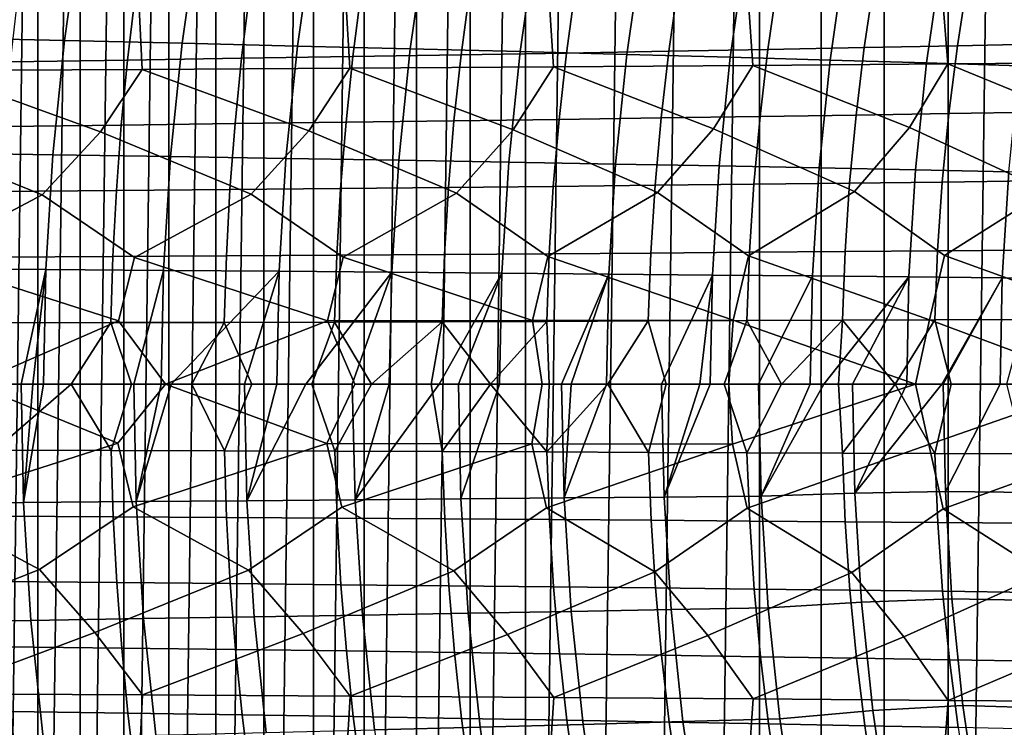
# Model space of a CAD drawing. Header units: metres. Extents: x -166 to 33, y -71 to 34.
# Tile 155 of 256: x -20.43 to -12.3, y -2.83 to 3.01. Entities that reach past the tile are written whole.
import ezdxf

# ---------------------------------------------------------------- set-up
doc = ezdxf.new("R2010")
doc.units = ezdxf.units.M
doc.layers.add('solid_12208131', color=7, linetype='CONTINUOUS')

msp = doc.modelspace()

# ---------------------------------------------------------------- linework, layer by layer
at = {"layer": 'solid_12208131'}
for points in [[(-12.759547, -20.0469, -0.2), (-12.222455, 20.357576, -0.2), (-11.677695, 20.654352, -0.2), (-12.222454, -20.357576, -0.2)], [(-12.759547, -20.0469, -0.2), (-12.759547, 20.0469, -0.2), (-12.222455, 20.357576, -0.2)], [(-12.759547, -20.0469, -0.2), (-13.288625, -19.722536, -0.2), (-13.288626, 19.722536, -0.2), (-12.759547, 20.0469, -0.2)], [(-13.288625, -19.722536, -0.2), (-13.808781, -19.385002, -0.2), (-13.808781, 19.385002, -0.2), (-13.288626, 19.722536, -0.2)], [(-13.808781, -19.385002, -0.2), (-14.319224, -19.034914, -0.2), (-14.319225, 19.034914, -0.2), (-13.808781, 19.385002, -0.2)], [(-15.308146, -18.299227, -0.2), (-14.819084, 18.672884, -0.2), (-14.319225, 19.034914, -0.2), (-14.819083, -18.672884, -0.2)], [(-14.319224, -19.034914, -0.2), (-14.819083, -18.672884, -0.2), (-14.319225, 19.034914, -0.2)], [(-15.786295, -17.914061, -0.2), (-15.308146, 18.299227, -0.2), (-14.819084, 18.672884, -0.2), (-15.308146, -18.299227, -0.2)], [(-16.252983, -17.517954, -0.2), (-15.786295, 17.914061, -0.2), (-15.308146, 18.299227, -0.2), (-15.786295, -17.914061, -0.2)], [(-16.252983, -17.517954, -0.2), (-16.252985, 17.517954, -0.2), (-15.786295, 17.914061, -0.2)], [(-16.708218, -17.110907, -0.2), (-16.708218, 17.110907, -0.2), (-16.252985, 17.517954, -0.2)], [(-16.252983, -17.517954, -0.2), (-16.708218, -17.110907, -0.2), (-16.252985, 17.517954, -0.2)], [(-17.152037, -16.6929, -0.2), (-17.152039, 16.6929, -0.2), (-16.708218, 17.110907, -0.2)], [(-16.708218, -17.110907, -0.2), (-17.152037, -16.6929, -0.2), (-16.708218, 17.110907, -0.2)], [(-17.584381, -16.264038, -0.2), (-17.584381, 16.264038, -0.2), (-17.152039, 16.6929, -0.2)], [(-17.152037, -16.6929, -0.2), (-17.584381, -16.264038, -0.2), (-17.152039, 16.6929, -0.2)], [(-18.005161, -15.824446, -0.2), (-18.005161, 15.824446, -0.2), (-17.584381, 16.264038, -0.2)], [(-17.584381, -16.264038, -0.2), (-18.005161, -15.824446, -0.2), (-17.584381, 16.264038, -0.2)], [(-18.414417, -15.374166, -0.2), (-18.414417, 15.374166, -0.2), (-18.005161, 15.824446, -0.2)], [(-18.005161, -15.824446, -0.2), (-18.414417, -15.374166, -0.2), (-18.005161, 15.824446, -0.2)], [(-18.81221, -14.913168, -0.2), (-18.81221, 14.913168, -0.2), (-18.414417, 15.374166, -0.2)], [(-18.414417, -15.374166, -0.2), (-18.81221, -14.913168, -0.2), (-18.414417, 15.374166, -0.2)], [(-19.198009, -14.442062, -0.2), (-19.198009, 14.442062, -0.2), (-18.81221, 14.913168, -0.2)], [(-18.81221, -14.913168, -0.2), (-19.198009, -14.442062, -0.2), (-18.81221, 14.913168, -0.2)], [(-19.571693, -13.961003, -0.2), (-19.571693, 13.961003, -0.2), (-19.198009, 14.442062, -0.2)], [(-19.198009, -14.442062, -0.2), (-19.571693, -13.961003, -0.2), (-19.198009, 14.442062, -0.2)], [(-19.932634, -13.470787, -0.2), (-19.932634, 13.470787, -0.2), (-19.571693, 13.961003, -0.2)], [(-19.571693, -13.961003, -0.2), (-19.932634, -13.470787, -0.2), (-19.571693, 13.961003, -0.2)], [(-20.280628, -12.971741, -0.2), (-20.280628, 12.971741, -0.2), (-19.932634, 13.470787, -0.2)], [(-19.932634, -13.470787, -0.2), (-20.280628, -12.971741, -0.2), (-19.932634, 13.470787, -0.2)], [(-20.615294, -12.464385, -0.2), (-20.615294, 12.464385, -0.2), (-20.280628, 12.971741, -0.2)], [(-20.280628, -12.971741, -0.2), (-20.615294, -12.464385, -0.2), (-20.280628, 12.971741, -0.2)], [(-20.062107, 2.839006, 15.336402), (-19.927822, 3.777819, 15.308847), (-20.916628, 3.808439, 11.434182), (-21.051916, 2.862017, 11.462369)], [(-19.089537, 2.816116, 19.19812), (-18.956234, 3.747359, 19.171288), (-19.927822, 3.777819, 15.308847), (-20.062107, 2.839006, 15.336402)], [(-18.136351, 2.793275, 23.048384), (-18.004013, 3.716964, 23.022358), (-18.956234, 3.747359, 19.171288), (-19.089537, 2.816116, 19.19812)], [(-17.204706, 2.770413, 26.887859), (-17.073318, 3.686541, 26.862728), (-18.004013, 3.716964, 23.022358), (-18.136351, 2.793275, 23.048384)], [(-16.296843, 2.747459, 30.716213), (-16.166399, 3.655997, 30.692066), (-17.073318, 3.686541, 26.862728), (-17.204706, 2.770413, 26.887859)], [(-15.415007, 2.724343, 34.532909), (-15.2855, 3.625237, 34.509846), (-16.166399, 3.655997, 30.692066), (-16.296843, 2.747459, 30.716213)], [(-14.560863, 2.700996, 38.340851), (-14.432297, 3.594168, 38.318951), (-15.2855, 3.625237, 34.509846), (-15.415007, 2.724343, 34.532909)], [(-13.735494, 2.677345, 42.146412), (-13.607884, 3.562696, 42.125721), (-14.432297, 3.594168, 38.318951), (-14.560863, 2.700996, 38.340851)], [(-12.939234, 2.653343, 45.956261), (-12.812606, 3.530756, 45.936787), (-13.607884, 3.562696, 42.125721), (-13.735494, 2.677345, 42.146412)], [(-12.170221, 2.629005, 49.777504), (-12.044604, 3.49837, 49.759212), (-12.812606, 3.530756, 45.936787), (-12.939234, 2.653343, 45.956261)], [(-13.371224, 3.332255, 218.436493), (-12.599018, 3.35035, 217.156204), (-12.68439, 2.795472, 217.072968), (-13.453912, 2.78038, 218.35173)], [(-12.599018, 3.35035, 217.156204), (-11.852675, 3.368449, 215.856476), (-11.940684, 2.810568, 215.774826), (-12.68439, 2.795472, 217.072968)], [(-17.610895, 3.243274, 224.491592), (-16.71339, 3.260735, 223.33197), (-16.78483, 2.72072, 223.241409), (-17.679382, 2.706152, 224.399673)], [(-16.71339, 3.260735, 223.33197), (-15.840397, 3.278405, 222.145081), (-15.91473, 2.73546, 222.055908), (-16.78483, 2.72072, 223.241409)], [(-15.840397, 3.278405, 222.145081), (-14.992188, 3.296242, 220.932495), (-15.069359, 2.750339, 220.844757), (-15.91473, 2.73546, 222.055908)], [(-14.992188, 3.296242, 220.932495), (-14.16904, 3.314205, 219.695786), (-14.248994, 2.765324, 219.609512), (-15.069359, 2.750339, 220.844757)], [(-14.16904, 3.314205, 219.695786), (-13.371224, 3.332255, 218.436493), (-13.453912, 2.78038, 218.35173), (-14.248994, 2.765324, 219.609512)], [(-20.448013, 3.192549, 227.792862), (-19.478437, 3.20914, 226.723358), (-19.540833, 2.677674, 226.62886), (-20.507263, 2.663831, 227.697113)], [(-19.478437, 3.20914, 226.723358), (-18.532656, 3.226062, 225.622498), (-18.598127, 2.691792, 225.529266), (-19.540833, 2.677674, 226.62886)], [(-18.532656, 3.226062, 225.622498), (-17.610895, 3.243274, 224.491592), (-17.679382, 2.706152, 224.399673), (-18.598127, 2.691792, 225.529266)], [(-12.761886, 2.645235, 247.317139), (-11.18706, 2.65776, 246.123367), (-11.231894, 3.178239, 246.021469), (-12.803011, 3.163257, 247.214111)], [(-21.163986, 2.590229, 252.625763), (-19.419115, 2.600103, 251.661575), (-19.444603, 3.109263, 251.554794), (-21.185549, 3.097447, 252.518341)], [(-19.419115, 2.600103, 251.661575), (-17.703814, 2.610571, 250.645691), (-17.733269, 3.121789, 250.539673), (-19.444603, 3.109263, 251.554794)], [(-17.703814, 2.610571, 250.645691), (-16.02108, 2.621606, 249.58078), (-16.054483, 3.13499, 249.475677), (-17.733269, 3.121789, 250.539673)], [(-16.02108, 2.621606, 249.58078), (-14.373166, 2.633172, 248.47023), (-14.410475, 3.148827, 248.366135), (-16.054483, 3.13499, 249.475677)], [(-14.373166, 2.633172, 248.47023), (-12.761886, 2.645235, 247.317139), (-12.803011, 3.163257, 247.214111), (-14.410475, 3.148827, 248.366135)], [(-20.158411, 1.895369, 15.356163), (-20.062107, 2.839006, 15.336402), (-21.051916, 2.862017, 11.462369), (-21.148939, 1.910731, 11.482584)], [(-19.185137, 1.880087, 19.217365), (-19.089537, 2.816116, 19.19812), (-20.062107, 2.839006, 15.336402), (-20.158411, 1.895369, 15.356163)], [(-18.231258, 1.864838, 23.067047), (-18.136351, 2.793275, 23.048384), (-19.089537, 2.816116, 19.19812), (-19.185137, 1.880087, 19.217365)], [(-17.298931, 1.849575, 26.905882), (-17.204706, 2.770413, 26.887859), (-18.136351, 2.793275, 23.048384), (-18.231258, 1.864838, 23.067047)], [(-16.390394, 1.834251, 30.73353), (-16.296843, 2.747459, 30.716213), (-17.204706, 2.770413, 26.887859), (-17.298931, 1.849575, 26.905882)], [(-14.248994, 2.765324, 219.609512), (-13.453912, 2.78038, 218.35173), (-13.521565, 2.222956, 218.282043), (-14.314402, 2.210922, 219.538589)], [(-13.453912, 2.78038, 218.35173), (-12.68439, 2.795472, 217.072968), (-12.754249, 2.235019, 217.004562), (-13.521565, 2.222956, 218.282043)], [(-12.68439, 2.795472, 217.072968), (-11.940684, 2.810568, 215.774826), (-12.01271, 2.247085, 215.707703), (-12.754249, 2.235019, 217.004562)], [(-19.540833, 2.677674, 226.62886), (-18.598127, 2.691792, 225.529266), (-18.651638, 2.152142, 225.452667), (-19.591814, 2.140854, 226.551208)], [(-18.598127, 2.691792, 225.529266), (-17.679382, 2.706152, 224.399673), (-17.735369, 2.163622, 224.324142), (-18.651638, 2.152142, 225.452667)], [(-17.679382, 2.706152, 224.399673), (-16.78483, 2.72072, 223.241409), (-16.843243, 2.175267, 223.166977), (-17.735369, 2.163622, 224.324142)], [(-16.78483, 2.72072, 223.241409), (-15.91473, 2.73546, 222.055908), (-15.975519, 2.18705, 221.98262), (-16.843243, 2.175267, 223.166977)], [(-15.507884, 1.818819, 34.549454), (-15.415007, 2.724343, 34.532909), (-16.296843, 2.747459, 30.716213), (-16.390394, 1.834251, 30.73353)], [(-15.91473, 2.73546, 222.055908), (-15.069359, 2.750339, 220.844757), (-15.13248, 2.198944, 220.772644), (-15.975519, 2.18705, 221.98262)], [(-14.653065, 1.803232, 38.35656), (-14.560863, 2.700996, 38.340851), (-15.415007, 2.724343, 34.532909), (-15.507884, 1.818819, 34.549454)], [(-15.069359, 2.750339, 220.844757), (-14.248994, 2.765324, 219.609512), (-14.314402, 2.210922, 219.538589), (-15.13248, 2.198944, 220.772644)], [(-13.827009, 1.787443, 42.161251), (-13.735494, 2.677345, 42.146412), (-14.560863, 2.700996, 38.340851), (-14.653065, 1.803232, 38.35656)], [(-20.507263, 2.663831, 227.697113), (-19.540833, 2.677674, 226.62886), (-19.591814, 2.140854, 226.551208), (-20.555662, 2.129786, 227.618469)], [(-18.042398, 2.092528, 250.953156), (-17.703814, 2.610571, 250.645691), (-19.419115, 2.600103, 251.661575)], [(-16.822964, 1.577373, 250.280396), (-16.353304, 2.101261, 249.900253), (-17.703814, 2.610571, 250.645691), (-18.042398, 2.092528, 250.953156)], [(-16.353304, 2.101261, 249.900253), (-16.02108, 2.621606, 249.58078), (-17.703814, 2.610571, 250.645691)], [(-15.160684, 1.584143, 249.197388), (-14.698412, 2.110425, 248.801117), (-16.02108, 2.621606, 249.58078), (-16.353304, 2.101261, 249.900253)], [(-14.698412, 2.110425, 248.801117), (-14.373166, 2.633172, 248.47023), (-16.02108, 2.621606, 249.58078)], [(-13.533962, 1.591222, 248.070709), (-13.079788, 2.119993, 247.658966), (-14.373166, 2.633172, 248.47023), (-14.698412, 2.110425, 248.801117)], [(-13.079788, 2.119993, 247.658966), (-12.761886, 2.645235, 247.317139), (-14.373166, 2.633172, 248.47023)], [(-13.030046, 1.771419, 45.970226), (-12.939234, 2.653343, 45.956261), (-13.735494, 2.677345, 42.146412), (-13.827009, 1.787443, 42.161251)], [(-11.943738, 1.598587, 246.902893), (-11.497689, 2.129936, 246.475967), (-12.761886, 2.645235, 247.317139), (-13.079788, 2.119993, 247.658966)], [(-12.260309, 1.755171, 49.790623), (-12.170221, 2.629005, 49.777504), (-12.939234, 2.653343, 45.956261), (-13.030046, 1.771419, 45.970226)], [(-11.497689, 2.129936, 246.475967), (-11.18706, 2.65776, 246.123367), (-12.761886, 2.645235, 247.317139)], [(-20.245152, 1.564835, 252.302216), (-19.763409, 2.084254, 251.956482), (-21.163986, 2.590229, 252.625763), (-21.512924, 2.076456, 252.907913)], [(-19.763409, 2.084254, 251.956482), (-19.419115, 2.600103, 251.661575), (-21.163986, 2.590229, 252.625763)], [(-18.518593, 1.57093, 251.316406), (-18.042398, 2.092528, 250.953156), (-19.419115, 2.600103, 251.661575), (-19.763409, 2.084254, 251.956482)], [(-15.975519, 2.18705, 221.98262), (-15.13248, 2.198944, 220.772644), (-15.182139, 1.643159, 220.717377), (-16.023394, 1.634272, 221.926437)], [(-15.13248, 2.198944, 220.772644), (-14.314402, 2.210922, 219.538589), (-14.365813, 1.652108, 219.484268), (-15.182139, 1.643159, 220.717377)], [(-14.314402, 2.210922, 219.538589), (-13.521565, 2.222956, 218.282043), (-13.574697, 1.661099, 218.228668), (-14.365813, 1.652108, 219.484268)], [(-13.521565, 2.222956, 218.282043), (-12.754249, 2.235019, 217.004562), (-12.809069, 1.670111, 216.952164), (-13.574697, 1.661099, 218.228668)], [(-12.754249, 2.235019, 217.004562), (-12.01271, 2.247085, 215.707703), (-12.069189, 1.679125, 215.656311), (-12.809069, 1.670111, 216.952164)], [(-20.555662, 2.129786, 227.618469), (-19.591814, 2.140854, 226.551208), (-19.632175, 1.599755, 226.491608), (-20.594048, 1.591485, 227.558075)], [(-19.591814, 2.140854, 226.551208), (-18.651638, 2.152142, 225.452667), (-18.693937, 1.60819, 225.39389), (-19.632175, 1.599755, 226.491608)], [(-18.651638, 2.152142, 225.452667), (-17.735369, 2.163622, 224.324142), (-17.779564, 1.616768, 224.266205), (-18.693937, 1.60819, 225.39389)], [(-17.735369, 2.163622, 224.324142), (-16.843243, 2.175267, 223.166977), (-16.889296, 1.625469, 223.109909), (-17.779564, 1.616768, 224.266205)], [(-16.843243, 2.175267, 223.166977), (-15.975519, 2.18705, 221.98262), (-16.023394, 1.634272, 221.926437), (-16.889296, 1.625469, 223.109909)], [(-12.790481, 1.064523, 247.594254), (-11.943738, 1.598587, 246.902893), (-13.079788, 2.119993, 247.658966), (-13.533962, 1.591222, 248.070709)], [(-21.23494, 1.042489, 252.892014), (-20.245152, 1.564835, 252.302216), (-21.512924, 2.076456, 252.907913), (-21.998692, 1.559099, 253.236053)], [(-19.482054, 1.04644, 251.930664), (-18.518593, 1.57093, 251.316406), (-19.763409, 2.084254, 251.956482), (-20.245152, 1.564835, 252.302216)], [(-17.758345, 1.050631, 250.917328), (-16.822964, 1.577373, 250.280396), (-18.042398, 2.092528, 250.953156), (-18.518593, 1.57093, 251.316406)], [(-16.06703, 1.055051, 249.854584), (-15.160684, 1.584143, 249.197388), (-16.353304, 2.101261, 249.900253), (-16.822964, 1.577373, 250.280396)], [(-14.410419, 1.059686, 248.745834), (-13.533962, 1.591222, 248.070709), (-14.698412, 2.110425, 248.801117), (-15.160684, 1.584143, 249.197388)], [(-20.216421, 0.948502, 15.368066), (-20.158411, 1.895369, 15.356163), (-21.148939, 1.910731, 11.482584), (-21.207384, 0.956189, 11.494761)], [(-19.242723, 0.940854, 19.228956), (-19.185137, 1.880087, 19.217365), (-20.158411, 1.895369, 15.356163), (-20.216421, 0.948502, 15.368066)], [(-18.288429, 0.933224, 23.078291), (-18.231258, 1.864838, 23.067047), (-19.185137, 1.880087, 19.217365), (-19.242723, 0.940854, 19.228956)], [(-17.355692, 0.925586, 26.916739), (-17.298931, 1.849575, 26.905882), (-18.231258, 1.864838, 23.067047), (-18.288429, 0.933224, 23.078291)], [(-16.446745, 0.917917, 30.743961), (-16.390394, 1.834251, 30.73353), (-17.298931, 1.849575, 26.905882), (-17.355692, 0.925586, 26.916739)], [(-15.56383, 0.910195, 34.559418), (-15.507884, 1.818819, 34.549454), (-16.390394, 1.834251, 30.73353), (-16.446745, 0.917917, 30.743961)], [(-14.708605, 0.902395, 38.36602), (-14.653065, 1.803232, 38.35656), (-15.507884, 1.818819, 34.549454), (-15.56383, 0.910195, 34.559418)], [(-13.882136, 0.894493, 42.170189), (-13.827009, 1.787443, 42.161251), (-14.653065, 1.803232, 38.35656), (-14.708605, 0.902395, 38.36602)], [(-13.08475, 0.886475, 45.978642), (-13.030046, 1.771419, 45.970226), (-13.827009, 1.787443, 42.161251), (-13.882136, 0.894493, 42.170189)], [(-12.314576, 0.878344, 49.798527), (-12.260309, 1.755171, 49.790623), (-13.030046, 1.771419, 45.970226), (-13.08475, 0.886475, 45.978642)], [(-11.569628, 0.87011, 53.635323), (-11.515813, 1.738719, 53.627899), (-12.260309, 1.755171, 49.790623), (-12.314576, 0.878344, 49.798527)], [(-16.889296, 1.625469, 223.109909), (-16.023394, 1.634272, 221.926437), (-16.057339, 1.078248, 221.886292), (-16.92194, 1.07244, 223.069122)], [(-16.023394, 1.634272, 221.926437), (-15.182139, 1.643159, 220.717377), (-15.21736, 1.08411, 220.677872), (-16.057339, 1.078248, 221.886292)], [(-15.182139, 1.643159, 220.717377), (-14.365813, 1.652108, 219.484268), (-14.402287, 1.090014, 219.445419), (-15.21736, 1.08411, 220.677872)], [(-14.365813, 1.652108, 219.484268), (-13.574697, 1.661099, 218.228668), (-13.612398, 1.095945, 218.190506), (-14.402287, 1.090014, 219.445419)], [(-13.574697, 1.661099, 218.228668), (-12.809069, 1.670111, 216.952164), (-12.847978, 1.10189, 216.914703), (-13.612398, 1.095945, 218.190506)], [(-12.809069, 1.670111, 216.952164), (-12.069189, 1.679125, 215.656311), (-12.109284, 1.107836, 215.619553), (-12.847978, 1.10189, 216.914703)], [(-19.614861, 0.523293, 252.039398), (-19.482054, 1.04644, 251.930664), (-20.245152, 1.564835, 252.302216), (-21.23494, 1.042489, 252.892014)], [(-20.594048, 1.591485, 227.558075), (-19.632175, 1.599755, 226.491608), (-19.660753, 1.055476, 226.449036), (-20.62121, 1.050019, 227.514938)], [(-19.632175, 1.599755, 226.491608), (-18.693937, 1.60819, 225.39389), (-18.723898, 1.061041, 225.351883), (-19.660753, 1.055476, 226.449036)], [(-17.889116, 0.525377, 251.030899), (-17.758345, 1.050631, 250.917328), (-18.518593, 1.57093, 251.316406), (-19.482054, 1.04644, 251.930664)], [(-18.693937, 1.60819, 225.39389), (-17.779564, 1.616768, 224.266205), (-17.810881, 1.0667, 224.224808), (-18.723898, 1.061041, 225.351883)], [(-17.779564, 1.616768, 224.266205), (-16.889296, 1.625469, 223.109909), (-16.92194, 1.07244, 223.069122), (-17.810881, 1.0667, 224.224808)], [(-16.195511, 0.527577, 249.972794), (-16.06703, 1.055051, 249.854584), (-16.822964, 1.577373, 250.280396), (-17.758345, 1.050631, 250.917328)], [(-14.536368, 0.529885, 248.868423), (-14.410419, 1.059686, 248.745834), (-15.160684, 1.584143, 249.197388), (-16.06703, 1.055051, 249.854584)], [(-12.913749, 0.532294, 247.721085), (-12.790481, 1.064523, 247.594254), (-13.533962, 1.591222, 248.070709), (-14.410419, 1.059686, 248.745834)], [(-11.327817, 0.534797, 246.532852), (-11.207207, 1.069547, 246.401886), (-11.943738, 1.598587, 246.902893), (-12.790481, 1.064523, 247.594254)], [(-19.660753, 1.055476, 226.449036), (-18.723898, 1.061041, 225.351883), (-18.7414, 0.511784, 225.326813), (-19.677429, 0.5091, 226.423615)], [(-18.723898, 1.061041, 225.351883), (-17.810881, 1.0667, 224.224808), (-17.829193, 0.514513, 224.200089), (-18.7414, 0.511784, 225.326813)], [(-17.810881, 1.0667, 224.224808), (-16.92194, 1.07244, 223.069122), (-16.941044, 0.517282, 223.044769), (-17.829193, 0.514513, 224.200089)], [(-16.92194, 1.07244, 223.069122), (-16.057339, 1.078248, 221.886292), (-16.077221, 0.520083, 221.862305), (-16.941044, 0.517282, 223.044769)], [(-16.057339, 1.078248, 221.886292), (-15.21736, 1.08411, 220.677872), (-15.238006, 0.522911, 220.654266), (-16.077221, 0.520083, 221.862305)], [(-15.21736, 1.08411, 220.677872), (-14.402287, 1.090014, 219.445419), (-14.423679, 0.525758, 219.422211), (-15.238006, 0.522911, 220.654266)], [(-14.410419, 1.059686, 248.745834), (-14.536368, 0.529885, 248.868423), (-13.029433, 0, 247.817413), (-12.913749, 0.532294, 247.721085)], [(-14.402287, 1.090014, 219.445419), (-13.612398, 1.095945, 218.190506), (-13.634526, 0.528618, 218.167709), (-14.423679, 0.525758, 219.422211)], [(-13.612398, 1.095945, 218.190506), (-12.847978, 1.10189, 216.914703), (-12.870827, 0.531486, 216.892303), (-13.634526, 0.528618, 218.167709)], [(-12.790481, 1.064523, 247.594254), (-12.913749, 0.532294, 247.721085), (-11.487629, 0, 246.668228), (-11.327817, 0.534797, 246.532852)], [(-12.847978, 1.10189, 216.914703), (-12.109284, 1.107836, 215.619553), (-12.132842, 0.534353, 215.59758), (-12.870827, 0.531486, 216.892303)], [(-21.23494, 1.042489, 252.892014), (-21.369371, 0.521328, 252.995865), (-20.816132, 0, 252.712524), (-19.614861, 0.523293, 252.039398)], [(-20.62121, 1.050019, 227.514938), (-19.660753, 1.055476, 226.449036), (-19.677429, 0.5091, 226.423615), (-20.637041, 0.506468, 227.489197)], [(-19.482054, 1.04644, 251.930664), (-19.614861, 0.523293, 252.039398), (-19.227791, 0, 251.83046), (-17.889116, 0.525377, 251.030899)], [(-17.889116, 0.525377, 251.030899), (-16.195511, 0.527577, 249.972794), (-17.758345, 1.050631, 250.917328)], [(-16.195511, 0.527577, 249.972794), (-14.536368, 0.529885, 248.868423), (-16.06703, 1.055051, 249.854584)], [(-20.419571, 0, 14.650084), (-20.216421, 0.948502, 15.368066), (-21.207384, 0.956189, 11.494761), (-21.222675, 0, 11.515378)], [(-20.32346, 0, 15.027485), (-20.216421, 0.948502, 15.368066), (-20.419571, 0, 14.650084)], [(-20.32346, 0, 15.027485), (-20.234707, 0, 15.376453), (-20.216421, 0.948502, 15.368066)], [(-19.488972, 0, 18.327433), (-19.242723, 0.940854, 19.228956), (-20.216421, 0.948502, 15.368066), (-20.234707, 0, 15.376453)], [(-19.261881, 0, 19.233259), (-19.242723, 0.940854, 19.228956), (-19.488972, 0, 18.327433)], [(-19.181002, 0, 19.556751), (-18.288429, 0.933224, 23.078291), (-19.242723, 0.940854, 19.228956), (-19.261881, 0, 19.233259)], [(-18.574951, 0, 21.996336), (-18.288429, 0.933224, 23.078291), (-19.181002, 0, 19.556751)], [(-18.574951, 0, 21.996336), (-18.307566, 0, 23.082006), (-18.288429, 0.933224, 23.078291)], [(-18.068344, 0, 24.058548), (-17.355692, 0.925586, 26.916739), (-18.288429, 0.933224, 23.078291), (-18.307566, 0, 23.082006)], [(-17.684357, 0, 25.636976), (-17.355692, 0.925586, 26.916739), (-18.068344, 0, 24.058548)], [(-17.660063, -0.953184, 25.650522), (-17.378651, 0, 26.903852), (-17.355692, 0.925586, 26.916739), (-17.684357, 0, 25.636976)], [(-16.966387, 0, 28.627703), (-16.446745, 0.917917, 30.743961), (-17.355692, 0.925586, 26.916739), (-17.378651, 0, 26.903852)], [(-16.806709, 0, 29.300402), (-16.446745, 0.917917, 30.743961), (-16.966387, 0, 28.627703)], [(-16.785727, -0.945693, 29.301085), (-16.467501, 0, 30.739332), (-16.446745, 0.917917, 30.743961), (-16.806709, 0, 29.300402)], [(-15.954631, 0, 32.942223), (-15.56383, 0.910195, 34.559418), (-16.446745, 0.917917, 30.743961), (-16.467501, 0, 30.739332)], [(-15.876464, 0, 33.281033), (-15.56383, 0.910195, 34.559418), (-15.954631, 0, 32.942223)], [(-15.876464, 0, 33.281033), (-15.583679, 0, 34.557789), (-15.56383, 0.910195, 34.559418)], [(-15.127858, 0, 36.571194), (-14.708605, 0.902395, 38.36602), (-15.56383, 0.910195, 34.559418), (-15.583679, 0, 34.557789)], [(-14.811804, 0, 37.987137), (-14.708605, 0.902395, 38.36602), (-15.127858, 0, 36.571194)], [(-14.811804, 0, 37.987137), (-14.727317, 0, 38.368584), (-14.708605, 0.902395, 38.36602)], [(-14.3264, 0, 40.196663), (-13.882136, 0.894493, 42.170189), (-14.708605, 0.902395, 38.36602), (-14.727317, 0, 38.368584)], [(-14.306255, -0.922878, 40.196251), (-13.900675, 0, 42.172726), (-13.882136, 0.894493, 42.170189), (-14.3264, 0, 40.196663)], [(-13.787415, 0, 42.704914), (-13.08475, 0.886475, 45.978642), (-13.882136, 0.894493, 42.170189), (-13.900675, 0, 42.172726)], [(-13.549921, 0, 43.82999), (-13.08475, 0.886475, 45.978642), (-13.787415, 0, 42.704914)], [(-13.532214, -0.899653, 43.822109), (-13.102202, 0, 45.985577), (-13.08475, 0.886475, 45.978642), (-13.549921, 0, 43.82999)], [(-12.812056, 0, 47.407467), (-12.314576, 0.878344, 49.798527), (-13.08475, 0.886475, 45.978642), (-13.102202, 0, 45.985577)], [(-12.801863, 0, 47.457787), (-12.314576, 0.878344, 49.798527), (-12.812056, 0, 47.407467)], [(-12.783601, -0.885993, 47.454571), (-12.33012, 0, 49.814358), (-12.314576, 0.878344, 49.798527), (-12.801863, 0, 47.457787)], [(-12.075032, 0, 51.111847), (-11.569628, 0.87011, 53.635323), (-12.314576, 0.878344, 49.798527), (-12.33012, 0, 49.814358)], [(-19.614861, 0.523293, 252.039398), (-20.816132, 0, 252.712524), (-19.620401, -0.4872, 252.044022), (-19.227791, 0, 251.83046)], [(-20.637041, 0.506468, 227.489197), (-19.677429, 0.5091, 226.423615), (-20.006165, 0, 226.781876), (-20.506594, 0, 227.334656)], [(-19.677429, 0.5091, 226.423615), (-19.50683, 0, 226.214462), (-19.67658, -0.546807, 226.424713), (-20.006165, 0, 226.781876)], [(-19.677429, 0.5091, 226.423615), (-18.7414, 0.511784, 225.326813), (-19.008787, 0, 225.632248), (-19.50683, 0, 226.214462)], [(-17.889116, 0.525377, 251.030899), (-19.227791, 0, 251.83046), (-17.894571, -0.48914, 251.035721), (-17.663559, 0, 250.905411)], [(-18.7414, 0.511784, 225.326813), (-18.512156, 0, 225.035034), (-18.740517, -0.54969, 225.327896), (-19.008787, 0, 225.632248)], [(-18.7414, 0.511784, 225.326813), (-17.829193, 0.514513, 224.200089), (-18.017036, 0, 224.422501), (-18.512156, 0, 225.035034)], [(-17.829193, 0.514513, 224.200089), (-17.523687, 0, 223.794601), (-17.828274, -0.552621, 224.201157), (-18.017036, 0, 224.422501)], [(-17.889116, 0.525377, 251.030899), (-17.663559, 0, 250.905411), (-16.114424, 0, 249.932114), (-16.195511, 0.527577, 249.972794)], [(-17.829193, 0.514513, 224.200089), (-16.941044, 0.517282, 223.044769), (-17.523687, 0, 223.794601)], [(-16.941044, 0.517282, 223.044769), (-17.032187, 0, 223.151001), (-17.523687, 0, 223.794601)], [(-16.941044, 0.517282, 223.044769), (-16.54286, 0, 222.491714), (-17.032187, 0, 223.151001)], [(-16.941044, 0.517282, 223.044769), (-16.077221, 0.520083, 221.862305), (-16.54286, 0, 222.491714)], [(-16.077221, 0.520083, 221.862305), (-16.055849, 0, 221.816498), (-16.54286, 0, 222.491714)], [(-14.536368, 0.529885, 248.868423), (-16.195511, 0.527577, 249.972794), (-16.114424, 0, 249.932114), (-14.571523, 0, 248.904526)], [(-16.077221, 0.520083, 221.862305), (-15.238006, 0.522911, 220.654266), (-15.571491, 0, 221.125412), (-16.055849, 0, 221.816498)], [(-15.238006, 0.522911, 220.654266), (-15.089962, 0, 220.418243), (-15.236986, -0.561641, 220.655273), (-15.571491, 0, 221.125412)], [(-15.238006, 0.522911, 220.654266), (-14.423679, 0.525758, 219.422211), (-14.61156, 0, 219.694977), (-15.089962, 0, 220.418243)], [(-14.423679, 0.525758, 219.422211), (-14.136613, 0, 218.955612), (-14.422628, -0.564699, 219.423203), (-14.61156, 0, 219.694977)], [(-14.536368, 0.529885, 248.868423), (-14.571523, 0, 248.904526), (-13.029433, 0, 247.817413)], [(-14.423679, 0.525758, 219.422211), (-13.634526, 0.528618, 218.167709), (-14.136613, 0, 218.955612)], [(-13.634526, 0.528618, 218.167709), (-13.665439, 0, 218.20018), (-14.136613, 0, 218.955612)], [(-13.634526, 0.528618, 218.167709), (-13.1984, 0, 217.428757), (-13.665439, 0, 218.20018)], [(-13.634526, 0.528618, 218.167709), (-12.870827, 0.531486, 216.892303), (-13.1984, 0, 217.428757)], [(-12.870827, 0.531486, 216.892303), (-12.735837, 0, 216.641373), (-12.869713, -0.570851, 216.893265), (-13.1984, 0, 217.428757)], [(-12.913749, 0.532294, 247.721085), (-13.029433, 0, 247.817413), (-11.487629, 0, 246.668228)], [(-12.870827, 0.531486, 216.892303), (-12.132842, 0.534353, 215.59758), (-12.278118, 0, 215.838181), (-12.735837, 0, 216.641373)], [(-18.555325, -0.960654, 21.98996), (-18.068344, 0, 24.058548), (-18.307566, 0, 23.082006)], [(-17.660063, -0.953184, 25.650522), (-17.684357, 0, 25.636976), (-18.068344, 0, 24.058548), (-18.555325, -0.960654, 21.98996)], [(-17.660063, -0.953184, 25.650522), (-16.966387, 0, 28.627703), (-17.378651, 0, 26.903852)], [(-16.785727, -0.945693, 29.301085), (-16.806709, 0, 29.300402), (-16.966387, 0, 28.627703), (-17.660063, -0.953184, 25.650522)], [(-21.247484, -1.0066, 252.901627), (-19.620401, -0.4872, 252.044022), (-20.816132, 0, 252.712524), (-21.374975, -0.485371, 253.000275)], [(-20.401028, -0.97561, 14.638198), (-20.419571, 0, 14.650084), (-21.222675, 0, 11.515378), (-21.347767, -0.983139, 10.945561)], [(-20.006165, 0, 226.781876), (-19.67658, -0.546807, 226.424713), (-20.636229, -0.54398, 227.490311)], [(-20.506594, 0, 227.334656), (-20.006165, 0, 226.781876), (-20.636229, -0.54398, 227.490311)], [(-20.401028, -0.97561, 14.638198), (-20.32346, 0, 15.027485), (-20.419571, 0, 14.650084)], [(-20.401028, -0.97561, 14.638198), (-20.234707, 0, 15.376453), (-20.32346, 0, 15.027485)], [(-19.469597, -0.968122, 18.319416), (-19.488972, 0, 18.327433), (-20.234707, 0, 15.376453), (-20.401028, -0.97561, 14.638198)], [(-19.50683, 0, 226.214462), (-19.008787, 0, 225.632248), (-18.740517, -0.54969, 225.327896), (-19.67658, -0.546807, 226.424713)], [(-19.49445, -1.010413, 251.940735), (-17.894571, -0.48914, 251.035721), (-19.227791, 0, 251.83046), (-19.620401, -0.4872, 252.044022)], [(-19.469597, -0.968122, 18.319416), (-19.261881, 0, 19.233259), (-19.488972, 0, 18.327433)], [(-19.469597, -0.968122, 18.319416), (-19.181002, 0, 19.556751), (-19.261881, 0, 19.233259)], [(-18.555325, -0.960654, 21.98996), (-18.574951, 0, 21.996336), (-19.181002, 0, 19.556751), (-19.469597, -0.968122, 18.319416)], [(-18.512156, 0, 225.035034), (-18.017036, 0, 224.422501), (-17.828274, -0.552621, 224.201157), (-18.740517, -0.54969, 225.327896)], [(-18.555325, -0.960654, 21.98996), (-18.307566, 0, 23.082006), (-18.574951, 0, 21.996336)], [(-17.894571, -0.48914, 251.035721), (-16.200872, -0.491188, 249.977798), (-16.114424, 0, 249.932114), (-17.663559, 0, 250.905411)], [(-17.523687, 0, 223.794601), (-17.032187, 0, 223.151001), (-16.940092, -0.555595, 223.045807), (-17.828274, -0.552621, 224.201157)], [(-17.032187, 0, 223.151001), (-16.54286, 0, 222.491714), (-16.940092, -0.555595, 223.045807)], [(-16.54286, 0, 222.491714), (-16.076235, -0.558604, 221.863327), (-16.940092, -0.555595, 223.045807)], [(-15.934268, -0.938159, 32.941067), (-15.954631, 0, 32.942223), (-16.467501, 0, 30.739332), (-16.785727, -0.945693, 29.301085)], [(-16.54286, 0, 222.491714), (-16.055849, 0, 221.816498), (-16.076235, -0.558604, 221.863327)], [(-16.200872, -0.491188, 249.977798), (-14.541625, -0.493336, 248.873627), (-14.571523, 0, 248.904526), (-16.114424, 0, 249.932114)], [(-15.571491, 0, 221.125412), (-15.236986, -0.561641, 220.655273), (-16.076235, -0.558604, 221.863327)], [(-16.055849, 0, 221.816498), (-15.571491, 0, 221.125412), (-16.076235, -0.558604, 221.863327)], [(-15.934268, -0.938159, 32.941067), (-15.876464, 0, 33.281033), (-15.954631, 0, 32.942223)], [(-15.934268, -0.938159, 32.941067), (-15.583679, 0, 34.557789), (-15.876464, 0, 33.281033)], [(-15.10743, -0.930561, 36.571171), (-15.127858, 0, 36.571194), (-15.583679, 0, 34.557789), (-15.934268, -0.938159, 32.941067)], [(-15.089962, 0, 220.418243), (-14.61156, 0, 219.694977), (-14.422628, -0.564699, 219.423203), (-15.236986, -0.561641, 220.655273)], [(-15.10743, -0.930561, 36.571171), (-14.811804, 0, 37.987137), (-15.127858, 0, 36.571194)], [(-15.10743, -0.930561, 36.571171), (-14.727317, 0, 38.368584), (-14.811804, 0, 37.987137)], [(-14.306255, -0.922878, 40.196251), (-14.3264, 0, 40.196663), (-14.727317, 0, 38.368584), (-15.10743, -0.930561, 36.571171)], [(-14.541625, -0.493336, 248.873627), (-13.029433, 0, 247.817413), (-14.571523, 0, 248.904526)], [(-14.42219, -1.023198, 248.757187), (-12.918895, -0.495578, 247.726456), (-13.029433, 0, 247.817413), (-14.541625, -0.493336, 248.873627)], [(-14.136613, 0, 218.955612), (-13.665439, 0, 218.20018), (-13.633443, -0.567772, 218.168686), (-14.422628, -0.564699, 219.423203)], [(-14.306255, -0.922878, 40.196251), (-13.787415, 0, 42.704914), (-13.900675, 0, 42.172726)], [(-13.532214, -0.899653, 43.822109), (-13.549921, 0, 43.82999), (-13.787415, 0, 42.704914), (-14.306255, -0.922878, 40.196251)], [(-13.665439, 0, 218.20018), (-13.1984, 0, 217.428757), (-13.633443, -0.567772, 218.168686)], [(-13.1984, 0, 217.428757), (-12.869713, -0.570851, 216.893265), (-13.633443, -0.567772, 218.168686)], [(-13.532214, -0.899653, 43.822109), (-12.812056, 0, 47.407467), (-13.102202, 0, 45.985577)], [(-12.783601, -0.885993, 47.454571), (-12.801863, 0, 47.457787), (-12.812056, 0, 47.407467), (-13.532214, -0.899653, 43.822109)], [(-12.918895, -0.495578, 247.726456), (-11.487629, 0, 246.668228), (-13.029433, 0, 247.817413)], [(-12.802008, -1.027866, 247.606018), (-11.332852, -0.497908, 246.538406), (-11.487629, 0, 246.668228), (-12.918895, -0.495578, 247.726456)], [(-12.735837, 0, 216.641373), (-12.278118, 0, 215.838181), (-12.131698, -0.573931, 215.598526), (-12.869713, -0.570851, 216.893265)], [(-12.058014, -0.893672, 51.099728), (-12.075032, 0, 51.111847), (-12.33012, 0, 49.814358), (-12.783601, -0.885993, 47.454571)], [(-20.268469, -1.528987, 252.31958), (-19.49445, -1.010413, 251.940735), (-19.620401, -0.4872, 252.044022), (-21.247484, -1.0066, 252.901627)], [(-19.67658, -0.546807, 226.424713), (-19.659161, -1.093073, 226.451416), (-20.619698, -1.087422, 227.517349), (-20.636229, -0.54398, 227.490311)], [(-18.740517, -0.54969, 225.327896), (-18.722229, -1.098836, 225.354233), (-19.659161, -1.093073, 226.451416), (-19.67658, -0.546807, 226.424713)], [(-18.541624, -1.534936, 251.33461), (-17.770555, -1.014458, 250.927841), (-17.894571, -0.48914, 251.035721), (-19.49445, -1.010413, 251.940735)], [(-17.828274, -0.552621, 224.201157), (-17.809135, -1.104697, 224.227127), (-18.722229, -1.098836, 225.354233), (-18.740517, -0.54969, 225.327896)], [(-17.770555, -1.014458, 250.927841), (-16.200872, -0.491188, 249.977798), (-17.894571, -0.48914, 251.035721)], [(-16.940092, -0.555595, 223.045807), (-16.92012, -1.110642, 223.071411), (-17.809135, -1.104697, 224.227127), (-17.828274, -0.552621, 224.201157)], [(-16.845661, -1.541225, 250.299423), (-16.079033, -1.018724, 249.86554), (-16.200872, -0.491188, 249.977798), (-17.770555, -1.014458, 250.927841)], [(-16.076235, -0.558604, 221.863327), (-16.055447, -1.116657, 221.888535), (-16.92012, -1.110642, 223.071411), (-16.940092, -0.555595, 223.045807)], [(-16.079033, -1.018724, 249.86554), (-14.541625, -0.493336, 248.873627), (-16.200872, -0.491188, 249.977798)], [(-15.183002, -1.547836, 249.217194), (-14.42219, -1.023198, 248.757187), (-14.541625, -0.493336, 248.873627), (-16.079033, -1.018724, 249.86554)], [(-15.236986, -0.561641, 220.655273), (-15.215397, -1.122728, 220.680084), (-16.055447, -1.116657, 221.888535), (-16.076235, -0.558604, 221.863327)], [(-14.422628, -0.564699, 219.423203), (-14.400252, -1.128842, 219.447601), (-15.215397, -1.122728, 220.680084), (-15.236986, -0.561641, 220.655273)], [(-13.633443, -0.567772, 218.168686), (-13.610296, -1.134984, 218.192642), (-14.400252, -1.128842, 219.447601), (-14.422628, -0.564699, 219.423203)], [(-13.555867, -1.554747, 248.091263), (-12.802008, -1.027866, 247.606018), (-12.918895, -0.495578, 247.726456), (-14.42219, -1.023198, 248.757187)], [(-12.869713, -0.570851, 216.893265), (-12.845808, -1.141141, 216.916794), (-13.610296, -1.134984, 218.192642), (-13.633443, -0.567772, 218.168686)], [(-11.965223, -1.561939, 246.924179), (-11.218491, -1.032715, 246.414032), (-11.332852, -0.497908, 246.538406), (-12.802008, -1.027866, 247.606018)], [(-12.131698, -0.573931, 215.598526), (-12.107048, -1.147299, 215.621613), (-12.845808, -1.141141, 216.916794), (-12.869713, -0.570851, 216.893265)], [(-13.476203, -1.797724, 43.813232), (-12.728738, -1.770447, 47.446308), (-12.783601, -0.885993, 47.454571), (-13.532214, -0.899653, 43.822109)], [(-12.783601, -0.885993, 47.454571), (-12.728738, -1.770447, 47.446308), (-12.001642, -1.785738, 51.091671), (-12.058014, -0.893672, 51.099728)], [(-20.339764, -1.949448, 14.625587), (-20.401028, -0.97561, 14.638198), (-21.347767, -0.983139, 10.945561), (-21.286064, -1.964493, 10.932683)], [(-19.40876, -1.934485, 18.30711), (-19.469597, -0.968122, 18.319416), (-20.401028, -0.97561, 14.638198), (-20.339764, -1.949448, 14.625587)], [(-18.494907, -1.919562, 21.977995), (-18.555325, -0.960654, 21.98996), (-19.469597, -0.968122, 18.319416), (-19.40876, -1.934485, 18.30711)], [(-17.600061, -1.904636, 25.638935), (-17.660063, -0.953184, 25.650522), (-18.555325, -0.960654, 21.98996), (-18.494907, -1.919562, 21.977995)], [(-16.726133, -1.889667, 29.289909), (-16.785727, -0.945693, 29.301085), (-17.660063, -0.953184, 25.650522), (-17.600061, -1.904636, 25.638935)], [(-15.875084, -1.874612, 32.930344), (-15.934268, -0.938159, 32.941067), (-16.785727, -0.945693, 29.301085), (-16.726133, -1.889667, 29.289909)], [(-15.048655, -1.859429, 36.56094), (-15.10743, -0.930561, 36.571171), (-15.934268, -0.938159, 32.941067), (-15.875084, -1.874612, 32.930344)], [(-15.10743, -0.930561, 36.571171), (-15.048655, -1.859429, 36.56094), (-14.247891, -1.844078, 40.186535), (-14.306255, -0.922878, 40.196251)], [(-14.247891, -1.844078, 40.186535), (-13.476203, -1.797724, 43.813232), (-13.532214, -0.899653, 43.822109), (-14.306255, -0.922878, 40.196251)], [(-21.561447, -2.040811, 252.939285), (-20.268469, -1.528987, 252.31958), (-21.247484, -1.0066, 252.901627), (-22.022215, -1.523387, 253.252563)], [(-19.811563, -2.04846, 251.989609), (-18.541624, -1.534936, 251.33461), (-19.49445, -1.010413, 251.940735), (-20.268469, -1.528987, 252.31958)], [(-18.090036, -2.056577, 250.988037), (-16.845661, -1.541225, 250.299423), (-17.770555, -1.014458, 250.927841), (-18.541624, -1.534936, 251.33461)], [(-16.400331, -2.065145, 249.936813), (-15.183002, -1.547836, 249.217194), (-16.079033, -1.018724, 249.86554), (-16.845661, -1.541225, 250.299423)], [(-14.744745, -2.074138, 248.839279), (-13.555867, -1.554747, 248.091263), (-14.42219, -1.023198, 248.757187), (-15.183002, -1.547836, 249.217194)], [(-13.125363, -2.083527, 247.698685), (-11.965223, -1.561939, 246.924179), (-12.802008, -1.027866, 247.606018), (-13.555867, -1.554747, 248.091263)], [(-19.659161, -1.093073, 226.451416), (-19.629848, -1.637168, 226.495255), (-20.591841, -1.628704, 227.561768), (-20.619698, -1.087422, 227.517349)], [(-18.722229, -1.098836, 225.354233), (-18.69149, -1.645799, 225.397491), (-19.629848, -1.637168, 226.495255), (-19.659161, -1.093073, 226.451416)], [(-17.809135, -1.104697, 224.227127), (-17.777, -1.654578, 224.26976), (-18.69149, -1.645799, 225.397491), (-18.722229, -1.098836, 225.354233)], [(-16.92012, -1.110642, 223.071411), (-16.886618, -1.663482, 223.113419), (-17.777, -1.654578, 224.26976), (-17.809135, -1.104697, 224.227127)], [(-16.055447, -1.116657, 221.888535), (-16.020603, -1.672492, 221.929886), (-16.886618, -1.663482, 223.113419), (-16.92012, -1.110642, 223.071411)], [(-15.215397, -1.122728, 220.680084), (-15.17924, -1.681587, 220.720764), (-16.020603, -1.672492, 221.929886), (-16.055447, -1.116657, 221.888535)], [(-14.400252, -1.128842, 219.447601), (-14.362806, -1.690745, 219.48761), (-15.17924, -1.681587, 220.720764), (-15.215397, -1.122728, 220.680084)], [(-13.610296, -1.134984, 218.192642), (-13.571584, -1.699946, 218.231949), (-14.362806, -1.690745, 219.48761), (-14.400252, -1.128842, 219.447601)], [(-12.845808, -1.141141, 216.916794), (-12.805852, -1.709169, 216.955383), (-13.571584, -1.699946, 218.231949), (-13.610296, -1.134984, 218.192642)], [(-12.107048, -1.147299, 215.621613), (-12.06587, -1.718394, 215.65947), (-12.805852, -1.709169, 216.955383), (-12.845808, -1.141141, 216.916794)], [(-21.1628, -2.555071, 252.632538), (-19.811563, -2.04846, 251.989609), (-20.268469, -1.528987, 252.31958), (-21.561447, -2.040811, 252.939285)], [(-19.417679, -2.564811, 251.66832), (-18.090036, -2.056577, 250.988037), (-18.541624, -1.534936, 251.33461), (-19.811563, -2.04846, 251.989609)], [(-17.702126, -2.575136, 250.65239), (-16.400331, -2.065145, 249.936813), (-16.845661, -1.541225, 250.299423), (-18.090036, -2.056577, 250.988037)], [(-16.01914, -2.58602, 249.587433), (-14.744745, -2.074138, 248.839279), (-15.183002, -1.547836, 249.217194), (-16.400331, -2.065145, 249.936813)], [(-14.370978, -2.597429, 248.476822), (-13.125363, -2.083527, 247.698685), (-13.555867, -1.554747, 248.091263), (-14.744745, -2.074138, 248.839279)], [(-12.759454, -2.609328, 247.323654), (-11.542507, -2.093287, 246.517197), (-11.965223, -1.561939, 246.924179), (-13.125363, -2.083527, 247.698685)], [(-19.629848, -1.637168, 226.495255), (-19.588757, -2.178006, 226.556107), (-20.552771, -2.166746, 227.623428), (-20.591841, -1.628704, 227.561768)], [(-18.69149, -1.645799, 225.397491), (-18.64842, -2.18949, 225.457504), (-19.588757, -2.178006, 226.556107), (-19.629848, -1.637168, 226.495255)], [(-17.777, -1.654578, 224.26976), (-17.731995, -2.201169, 224.328918), (-18.64842, -2.18949, 225.457504), (-18.69149, -1.645799, 225.397491)], [(-16.886618, -1.663482, 223.113419), (-16.839714, -2.213016, 223.171692), (-17.731995, -2.201169, 224.328918), (-17.777, -1.654578, 224.26976)], [(-16.020603, -1.672492, 221.929886), (-15.971841, -2.225004, 221.987259), (-16.839714, -2.213016, 223.171692), (-16.886618, -1.663482, 223.113419)], [(-15.17924, -1.681587, 220.720764), (-15.128654, -2.237105, 220.777206), (-15.971841, -2.225004, 221.987259), (-16.020603, -1.672492, 221.929886)], [(-14.362806, -1.690745, 219.48761), (-14.310431, -2.24929, 219.543091), (-15.128654, -2.237105, 220.777206), (-15.17924, -1.681587, 220.720764)], [(-13.571584, -1.699946, 218.231949), (-13.517451, -2.261533, 218.286469), (-14.310431, -2.24929, 219.543091), (-14.362806, -1.690745, 219.48761)], [(-12.805852, -1.709169, 216.955383), (-12.749995, -2.273807, 217.008896), (-13.517451, -2.261533, 218.286469), (-13.571584, -1.699946, 218.231949)], [(-13.383224, -2.69267, 43.798492), (-12.637661, -2.651864, 47.432594), (-12.728738, -1.770447, 47.446308), (-13.476203, -1.797724, 43.813232)], [(-12.06587, -1.718394, 215.65947), (-12.008319, -2.286082, 215.71196), (-12.749995, -2.273807, 217.008896), (-12.805852, -1.709169, 216.955383)], [(-12.728738, -1.770447, 47.446308), (-12.637661, -2.651864, 47.432594), (-11.908069, -2.674631, 51.078293), (-12.001642, -1.785738, 51.091671)], [(-14.951091, -2.784955, 36.543957), (-15.048655, -1.859429, 36.56094), (-15.875084, -1.874612, 32.930344), (-15.776844, -2.807695, 32.912544)], [(-15.048655, -1.859429, 36.56094), (-14.951091, -2.784955, 36.543957), (-14.151011, -2.761962, 40.17041), (-14.247891, -1.844078, 40.186535)], [(-14.151011, -2.761962, 40.17041), (-13.383224, -2.69267, 43.798492), (-13.476203, -1.797724, 43.813232), (-14.247891, -1.844078, 40.186535)], [(-20.23807, -2.919783, 14.604654), (-20.339764, -1.949448, 14.625587), (-21.286064, -1.964493, 10.932683), (-21.183645, -2.942316, 10.911304)], [(-19.307777, -2.897372, 18.286684), (-19.40876, -1.934485, 18.30711), (-20.339764, -1.949448, 14.625587), (-20.23807, -2.919783, 14.604654)], [(-18.394623, -2.87502, 21.958134), (-18.494907, -1.919562, 21.977995), (-19.40876, -1.934485, 18.30711), (-19.307777, -2.897372, 18.286684)], [(-17.500463, -2.852665, 25.619698), (-17.600061, -1.904636, 25.638935), (-18.494907, -1.919562, 21.977995), (-18.394623, -2.87502, 21.958134)], [(-16.627216, -2.830244, 29.271358), (-16.726133, -1.889667, 29.289909), (-17.600061, -1.904636, 25.638935), (-17.500463, -2.852665, 25.619698)], [(-15.776844, -2.807695, 32.912544), (-15.875084, -1.874612, 32.930344), (-16.726133, -1.889667, 29.289909), (-16.627216, -2.830244, 29.271358)], [(-21.1628, -2.555071, 252.632538), (-19.417679, -2.564811, 251.66832), (-19.811563, -2.04846, 251.989609)], [(-19.417679, -2.564811, 251.66832), (-17.702126, -2.575136, 250.65239), (-18.090036, -2.056577, 250.988037)], [(-17.702126, -2.575136, 250.65239), (-16.01914, -2.58602, 249.587433), (-16.400331, -2.065145, 249.936813)], [(-16.01914, -2.58602, 249.587433), (-14.370978, -2.597429, 248.476822), (-14.744745, -2.074138, 248.839279)], [(-14.370978, -2.597429, 248.476822), (-12.759454, -2.609328, 247.323654), (-13.125363, -2.083527, 247.698685)], [(-12.759454, -2.609328, 247.323654), (-11.184392, -2.621683, 246.129822), (-11.542507, -2.093287, 246.517197)], [(-19.588757, -2.178006, 226.556107), (-19.536795, -2.714494, 226.63472), (-20.50342, -2.70046, 227.703049), (-20.552771, -2.166746, 227.623428)], [(-18.64842, -2.18949, 225.457504), (-18.593899, -2.728807, 225.535049), (-19.536795, -2.714494, 226.63472), (-19.588757, -2.178006, 226.556107)], [(-17.731995, -2.201169, 224.328918), (-17.674967, -2.743364, 224.405365), (-18.593899, -2.728807, 225.535049), (-18.64842, -2.18949, 225.457504)], [(-16.839714, -2.213016, 223.171692), (-16.780233, -2.758132, 223.247009), (-17.674967, -2.743364, 224.405365), (-17.731995, -2.201169, 224.328918)], [(-15.971841, -2.225004, 221.987259), (-15.909953, -2.773075, 222.061432), (-16.780233, -2.758132, 223.247009), (-16.839714, -2.213016, 223.171692)], [(-15.128654, -2.237105, 220.777206), (-15.064407, -2.788159, 220.850189), (-15.909953, -2.773075, 222.061432), (-15.971841, -2.225004, 221.987259)], [(-14.310431, -2.24929, 219.543091), (-14.24387, -2.80335, 219.614838), (-15.064407, -2.788159, 220.850189), (-15.128654, -2.237105, 220.777206)], [(-13.517451, -2.261533, 218.286469), (-13.448619, -2.818613, 218.356964), (-14.24387, -2.80335, 219.614838), (-14.310431, -2.24929, 219.543091)], [(-12.749995, -2.273807, 217.008896), (-12.678931, -2.833914, 217.078125), (-13.448619, -2.818613, 218.356964), (-13.517451, -2.261533, 218.286469)], [(-12.008319, -2.286082, 215.71196), (-11.935062, -2.849217, 215.779877), (-12.678931, -2.833914, 217.078125), (-12.749995, -2.273807, 217.008896)], [(-19.442919, -3.074345, 251.562897), (-19.417679, -2.564811, 251.66832), (-21.1628, -2.555071, 252.632538), (-21.184164, -3.062662, 252.526474)], [(-17.731281, -3.086729, 250.547714), (-17.702126, -2.575136, 250.65239), (-19.417679, -2.564811, 251.66832), (-19.442919, -3.074345, 251.562897)], [(-16.052195, -3.099782, 249.483658), (-16.01914, -2.58602, 249.587433), (-17.702126, -2.575136, 250.65239), (-17.731281, -3.086729, 250.547714)], [(-14.407887, -3.113463, 248.374039), (-14.370978, -2.597429, 248.476822), (-16.01914, -2.58602, 249.587433), (-16.052195, -3.099782, 249.483658)], [(-12.800132, -3.127731, 247.221939), (-12.759454, -2.609328, 247.323654), (-14.370978, -2.597429, 248.476822), (-14.407887, -3.113463, 248.374039)], [(-13.253579, -3.58295, 43.777943), (-12.510667, -3.528746, 47.413471), (-12.637661, -2.651864, 47.432594), (-13.383224, -2.69267, 43.798492)], [(-11.22873, -3.142544, 246.029221), (-11.184392, -2.621683, 246.129822), (-12.759454, -2.609328, 247.323654), (-12.800132, -3.127731, 247.221939)], [(-12.637661, -2.651864, 47.432594), (-12.510667, -3.528746, 47.413471), (-11.777601, -3.558788, 51.059643), (-11.908069, -2.674631, 51.078293)], [(-19.536795, -2.714494, 226.63472), (-19.47369, -3.24555, 226.730453), (-20.443501, -3.228771, 227.800049), (-20.50342, -2.70046, 227.703049)], [(-18.593899, -2.728807, 225.535049), (-18.527676, -3.262664, 225.629501), (-19.47369, -3.24555, 226.730453), (-19.536795, -2.714494, 226.63472)], [(-17.674967, -2.743364, 224.405365), (-17.60569, -3.280072, 224.498489), (-18.527676, -3.262664, 225.629501), (-18.593899, -2.728807, 225.535049)], [(-16.780233, -2.758132, 223.247009), (-16.707964, -3.297731, 223.33876), (-17.60569, -3.280072, 224.498489), (-17.674967, -2.743364, 224.405365)], [(-15.909953, -2.773075, 222.061432), (-15.834752, -3.315602, 222.151779), (-16.707964, -3.297731, 223.33876), (-16.780233, -2.758132, 223.247009)], [(-14.951091, -2.784955, 36.543957), (-14.815064, -3.705488, 36.520275), (-14.015938, -3.674894, 40.14793), (-14.151011, -2.761962, 40.17041)], [(-14.015938, -3.674894, 40.14793), (-13.253579, -3.58295, 43.777943), (-13.383224, -2.69267, 43.798492), (-14.151011, -2.761962, 40.17041)], [(-16.489304, -3.765748, 29.245497), (-16.627216, -2.830244, 29.271358), (-17.500463, -2.852665, 25.619698), (-17.361599, -3.79558, 25.592878)], [(-15.639874, -3.735745, 32.88773), (-15.776844, -2.807695, 32.912544), (-16.627216, -2.830244, 29.271358), (-16.489304, -3.765748, 29.245497)], [(-15.064407, -2.788159, 220.850189), (-14.986331, -3.333641, 220.939087), (-15.834752, -3.315602, 222.151779), (-15.909953, -2.773075, 222.061432)], [(-15.776844, -2.807695, 32.912544), (-15.639874, -3.735745, 32.88773), (-14.815064, -3.705488, 36.520275), (-14.951091, -2.784955, 36.543957)], [(-14.24387, -2.80335, 219.614838), (-14.162972, -3.351809, 219.702255), (-14.986331, -3.333641, 220.939087), (-15.064407, -2.788159, 220.850189)], [(-13.448619, -2.818613, 218.356964), (-13.364953, -3.370064, 218.442856), (-14.162972, -3.351809, 219.702255), (-14.24387, -2.80335, 219.614838)], [(-12.678931, -2.833914, 217.078125), (-12.592545, -3.388365, 217.162445), (-13.364953, -3.370064, 218.442856), (-13.448619, -2.818613, 218.356964)]]:
    msp.add_3dface(points, dxfattribs=at)

doc.saveas('drawing.dxf')
